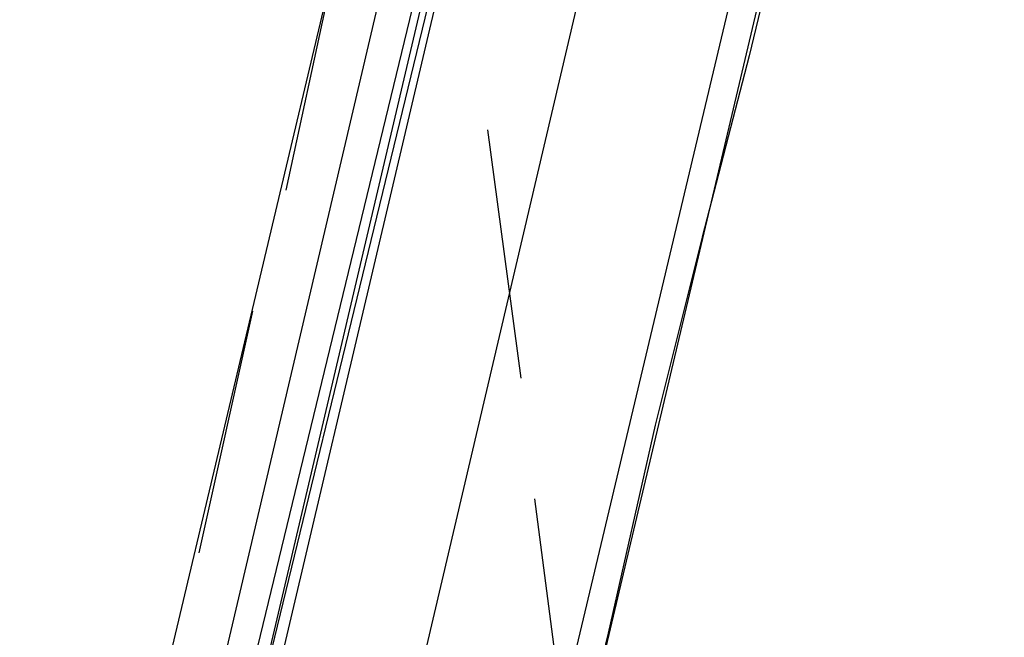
# Model space of a CAD drawing. Header units: feet. Extents: x -79 to 198, y -22 to 181.
# Tile 187 of 256: x 133.32 to 135.28, y 102.82 to 104.05. Entities that reach past the tile are written whole.
import ezdxf

# ---------------------------------------------------------------- set-up
doc = ezdxf.new("R2010")
doc.units = ezdxf.units.FT
doc.layers.add('A-LINEA', color=7, linetype='CONTINUOUS')

msp = doc.modelspace()

# ---------------------------------------------------------------- linework, layer by layer
at = {"layer": 'A-LINEA'}
for p, q in [((135.2667, 106.0978), (132.2533, 93.3378)), ((134.3733, 105.9511), (132.6, 98.4711)), ((135.1333, 105.7644), (133.36, 98.2978)), ((135.1333, 105.7644), (133.36, 98.2978)), ((133.96, 104.2044), (133.8533, 103.7111)), ((133.96, 104.2044), (133.8533, 103.7111)), ((134.2533, 103.8311), (134.32, 103.3378)), ((133.7867, 103.4711), (133.68, 102.9911)), ((133.7867, 103.4711), (133.68, 102.9911)), ((134.3467, 103.0978), (134.4133, 102.5911))]:
    msp.add_line(p, q, dxfattribs=at)
for points in [[(135.2667, 106.0978), (135.28, 106.1244), (135.2667, 106.0978), (135.2533, 106.0444), (135.24, 105.9644), (135.2133, 105.8444), (135.1733, 105.7111), (135.1333, 105.5511), (135.0933, 105.3511), (135.04, 105.1378), (134.9867, 104.8844), (134.92, 104.6178), (134.8533, 104.3111), (134.7733, 103.9778), (134.68, 103.6178), (134.5867, 103.2444), (134.4933, 102.8311), (134.3867, 102.3911)], [(134.8533, 105.8444), (134.4267, 104.0578), (134.0133, 102.2978)], [(134.8533, 105.8444), (134.4267, 104.0578), (134.0133, 102.2978)], [(133.6667, 102.3778), (133.6667, 102.3911), (133.64, 102.3911), (134.0533, 104.1511)], [(134.12, 104.1378), (133.68, 102.3244), (133.6933, 102.3111), (133.7067, 102.3111), (134.1333, 104.1244)], [(134.16, 104.1244), (133.7333, 102.3111), (133.72, 102.3111), (133.7067, 102.3111), (134.1467, 104.1244)]]:
    msp.add_lwpolyline(points, dxfattribs=at)

doc.saveas('drawing.dxf')
